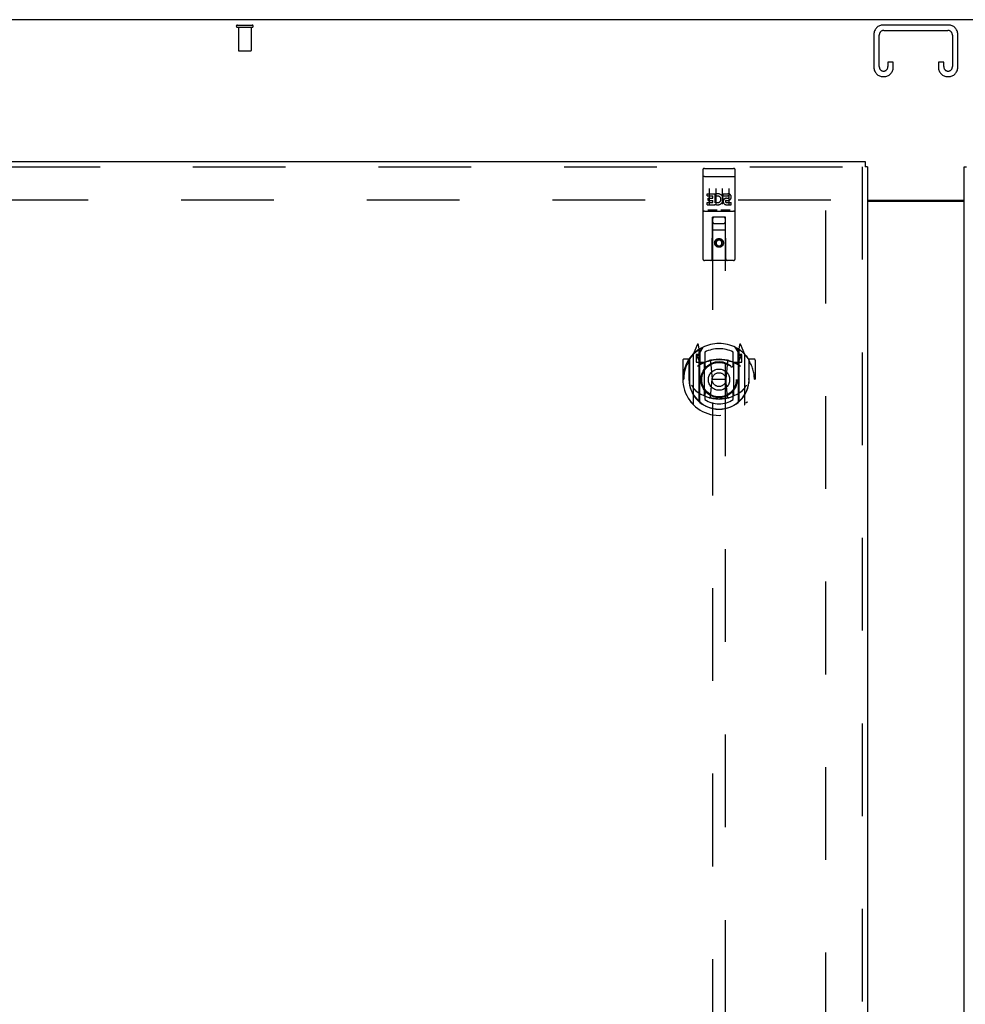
# Model space of a CAD drawing. Header units: inches. Extents: x 0 to 327, y 0 to 212.
# Tile 21 of 35: x 88 to 106, y 132 to 151. Entities that reach past the tile are written whole.
import ezdxf

# ---------------------------------------------------------------- set-up
doc = ezdxf.new("R2010")
doc.units = ezdxf.units.IN
doc.header["$LTSCALE"] = 17.980769
doc.header["$MEASUREMENT"] = 0
doc.linetypes.add('HIDDEN', pattern=[0.2, 0.1, -0.1])
doc.layers.get('0').update_dxf_attribs({"linetype": 'CONTINUOUS'})
for name, color, linetype in [('DEFAULT_2', 8, 'HIDDEN'), ('LEFTHAND_DOOR_ASSEMBLY', 7, 'CONTINUOUS'), ('RIGHTHAND_DOOR_ASSEMBLY', 7, 'CONTINUOUS')]:
    doc.layers.add(name, color=color, linetype=linetype)

msp = doc.modelspace()

# ---------------------------------------------------------------- linework, layer by layer
at = {"color": 3, "linetype": 'Continuous'}
for p, q in [((141.061, 150.621), (69.165, 150.621)), ((104.176, 147.121), (106.051, 147.121)), ((104.176, 147.106), (106.051, 147.106))]:
    msp.add_line(p, q, dxfattribs=at)
at = {"layer": 'DEFAULT_2', "color": 8, "linetype": 'HIDDEN'}
for p, q in [((91.971, 150.517), (92.255, 150.517)), ((91.971, 150.474), (92.255, 150.474)), ((91.989, 150.474), (91.989, 150.027)), ((92.237, 150.474), (92.237, 150.027)), ((105.746, 150.517), (104.481, 150.517)), ((104.301, 150.337), (104.301, 149.697)), ((104.405, 149.711), (104.405, 150.323)), ((104.495, 150.413), (105.732, 150.413)), ((105.822, 150.323), (105.822, 149.711)), ((105.926, 149.697), (105.926, 150.337)), ((91.999, 150.017), (92.227, 150.017)), ((104.572, 149.798), (104.572, 149.711)), ((104.676, 149.798), (104.572, 149.798)), ((104.676, 149.697), (104.676, 149.798)), ((105.551, 149.798), (105.551, 149.697)), ((105.655, 149.798), (105.551, 149.798)), ((105.655, 149.711), (105.655, 149.798)), ((104.481, 149.517), (104.496, 149.517)), ((105.731, 149.517), (105.746, 149.517)), ((103.467, 147.121), (70.863, 147.121)), ((103.363, 146.92), (103.363, 68.323))]:
    msp.add_line(p, q, dxfattribs=at)
for centre, radius, start, end in [((91.971, 150.496), 0.0215, 90, 270), ((92.255, 150.496), 0.0215, 270, 90), ((104.481, 150.337), 0.18, 90, 180), ((105.746, 150.337), 0.18, 0, 90), ((104.495, 150.323), 0.09, 90, 180), ((105.732, 150.323), 0.09, 0, 90), ((91.999, 150.027), 0.01, 180, 270), ((92.227, 150.027), 0.01, 270, 360), ((104.481, 149.697), 0.18, 180, 270), ((104.495, 149.711), 0.09, 180, 265.8584), ((104.482, 149.711), 0.09, 274.1416, 360), ((104.496, 149.697), 0.18, 270, 360), ((105.731, 149.697), 0.18, 180, 270), ((105.745, 149.711), 0.09, 180, 265.8584), ((105.732, 149.711), 0.09, 274.1416, 360), ((105.746, 149.697), 0.18, 270, 360)]:
    msp.add_arc(centre, radius, start, end, dxfattribs=at)
at = {"layer": 'LEFTHAND_DOOR_ASSEMBLY', "color": 3, "linetype": 'Continuous'}
for p, q in [((69.53, 147.871), (104.134, 147.871)), ((104.176, 147.767), (104.176, 67.475))]:
    msp.add_line(p, q, dxfattribs=at)
at = {"layer": 'LEFTHAND_DOOR_ASSEMBLY', "color": 8, "linetype": 'HIDDEN'}
for p, q in [((69.53, 147.767), (104.134, 147.767)), ((104.072, 147.767), (104.072, 67.475)), ((100.988, 147.709), (100.988, 145.984)), ((101.005, 147.58), (101.004, 147.58)), ((101.006, 147.58), (101.005, 147.58)), ((101.006, 147.58), (101.006, 147.58)), ((101.007, 147.58), (101.006, 147.58)), ((101.008, 147.58), (101.007, 147.58)), ((101.009, 147.58), (101.008, 147.58)), ((101.009, 147.58), (101.009, 147.58)), ((101.01, 147.58), (101.009, 147.58)), ((101.011, 147.581), (101.01, 147.58)), ((101.012, 147.581), (101.011, 147.581)), ((101.013, 147.581), (101.012, 147.581)), ((101.014, 147.581), (101.013, 147.581)), ((101.014, 147.581), (101.014, 147.581)), ((101.015, 147.581), (101.014, 147.581)), ((101.016, 147.581), (101.015, 147.581)), ((101.017, 147.581), (101.016, 147.581)), ((101.018, 147.581), (101.017, 147.581)), ((101.018, 147.739), (101.583, 147.739)), ((101.018, 147.581), (101.583, 147.581)), ((101.583, 147.581), (101.584, 147.581)), ((101.584, 147.581), (101.585, 147.581)), ((101.585, 147.581), (101.586, 147.581)), ((101.586, 147.581), (101.587, 147.581)), ((101.587, 147.581), (101.587, 147.581)), ((101.587, 147.581), (101.588, 147.581)), ((101.588, 147.581), (101.589, 147.581)), ((101.589, 147.581), (101.59, 147.581)), ((101.59, 147.581), (101.591, 147.58)), ((101.591, 147.58), (101.592, 147.58)), ((101.592, 147.58), (101.592, 147.58)), ((101.592, 147.58), (101.593, 147.58)), ((101.593, 147.58), (101.594, 147.58)), ((101.594, 147.58), (101.595, 147.58)), ((101.595, 147.58), (101.596, 147.58)), ((101.595, 147.58), (101.595, 147.58)), ((101.613, 145.984), (101.613, 147.709)), ((101.069, 147.204), (101.069, 147.246)), ((101.069, 147.246), (101.225, 147.246)), ((101.069, 147.204), (101.182, 147.204)), ((101.113, 147.348), (101.113, 147.042)), ((101.182, 147.161), (101.182, 147.204)), ((101.225, 147.068), (101.225, 147.246)), ((101.249, 147.198), (101.232, 147.237)), ((101.238, 147.348), (101.238, 147.042)), ((101.363, 147.348), (101.363, 147.042)), ((101.381, 147.204), (101.381, 147.246)), ((101.381, 147.246), (101.474, 147.246)), ((101.381, 147.204), (101.474, 147.204)), ((101.488, 147.348), (101.488, 147.042)), ((101.069, 147.033), (101.069, 147.075)), ((101.069, 147.075), (101.182, 147.075)), ((101.069, 147.033), (101.225, 147.033)), ((101.09, 147.119), (101.09, 147.161)), ((101.09, 147.161), (101.182, 147.161)), ((101.09, 147.119), (101.182, 147.119)), ((101.182, 147.075), (101.182, 147.119)), ((101.225, 147.068), (101.238, 147.087)), ((101.225, 147.033), (101.225, 147.045)), ((101.229, 147.043), (101.225, 147.045)), ((101.441, 147.119), (101.487, 147.119)), ((101.445, 147.16), (101.474, 147.16)), ((101.445, 147.075), (101.538, 147.075)), ((101.445, 147.033), (101.538, 147.033)), ((101.538, 147.033), (101.538, 147.075)), ((101.018, 146.911), (101.583, 146.911)), ((101.171, 145.984), (101.174, 146.794)), ((101.196, 146.794), (101.174, 146.794)), ((101.176, 146.794), (101.176, 109.792)), ((101.406, 146.794), (101.196, 146.794)), ((101.427, 146.794), (101.406, 146.794)), ((101.426, 109.792), (101.426, 146.794)), ((101.431, 145.984), (101.427, 146.794)), ((101.216, 146.669), (101.386, 146.669)), ((101.428, 146.544), (101.173, 146.544)), ((101.301, 146.366), (101.238, 146.329)), ((101.238, 146.329), (101.238, 146.257)), ((101.238, 146.329), (101.248, 146.324)), ((101.238, 146.257), (101.248, 146.263)), ((101.238, 146.257), (101.301, 146.221)), ((101.301, 146.354), (101.248, 146.324)), ((101.248, 146.324), (101.248, 146.263)), ((101.248, 146.263), (101.301, 146.233)), ((101.301, 146.366), (101.301, 146.354)), ((101.363, 146.329), (101.301, 146.366)), ((101.353, 146.324), (101.301, 146.354)), ((101.301, 146.233), (101.353, 146.263)), ((101.301, 146.221), (101.363, 146.257)), ((101.301, 146.221), (101.301, 146.233)), ((101.363, 146.329), (101.353, 146.324)), ((101.353, 146.263), (101.353, 146.324)), ((101.363, 146.257), (101.353, 146.263)), ((101.363, 146.257), (101.363, 146.329)), ((101.583, 145.954), (101.018, 145.954)), ((100.875, 144.32), (100.805, 144.144)), ((100.918, 144.236), (100.904, 144.317)), ((101.697, 144.317), (101.683, 144.236)), ((101.796, 144.144), (101.726, 144.32)), ((100.801, 144.133), (100.801, 143.166)), ((100.858, 144.129), (100.858, 143.979)), ((100.918, 144.129), (100.858, 144.129)), ((100.897, 144.215), (100.897, 144.215)), ((100.897, 144.215), (100.897, 144.214)), ((100.897, 144.215), (100.897, 144.214)), ((100.918, 143.22), (100.918, 144.236)), ((100.926, 144.164), (100.996, 144.273)), ((100.926, 143.22), (100.926, 144.223)), ((100.928, 144.198), (100.928, 143.991)), ((101.026, 144.176), (101.026, 143.923)), ((101.576, 143.923), (101.576, 144.176)), ((101.606, 144.273), (101.676, 144.164)), ((101.673, 143.991), (101.673, 144.198)), ((101.676, 143.22), (101.676, 144.223)), ((101.683, 144.236), (101.683, 143.22)), ((101.743, 144.129), (101.683, 144.129)), ((101.705, 144.214), (101.7, 144.218)), ((101.743, 143.979), (101.743, 144.129)), ((101.801, 143.166), (101.801, 144.133)), ((100.601, 144.023), (100.601, 143.65)), ((100.718, 144.038), (100.616, 144.038)), ((100.718, 144.038), (100.718, 143.65)), ((100.726, 144.023), (100.718, 144.038)), ((100.726, 144.036), (100.726, 143.578)), ((100.858, 143.979), (100.918, 143.979)), ((100.866, 144.096), (100.896, 144.05)), ((100.926, 144.104), (100.871, 144.104)), ((101.018, 143.978), (100.946, 143.978)), ((100.948, 143.971), (101.014, 143.971)), ((101.018, 143.337), (101.018, 143.968)), ((101.138, 143.994), (101.168, 143.65)), ((101.464, 143.994), (101.433, 143.65)), ((101.656, 143.978), (101.583, 143.978)), ((101.583, 143.968), (101.583, 143.337)), ((101.587, 143.971), (101.653, 143.971)), ((101.731, 144.104), (101.676, 144.104)), ((101.683, 143.979), (101.743, 143.979)), ((101.705, 144.05), (101.735, 144.096)), ((101.883, 144.038), (101.875, 144.023)), ((101.876, 144.036), (101.876, 143.578)), ((101.883, 143.65), (101.883, 144.038)), ((101.986, 144.038), (101.883, 144.038)), ((102.001, 144.023), (102.001, 143.65)), ((100.601, 143.65), (100.616, 143.65)), ((100.718, 143.65), (100.733, 143.65)), ((100.726, 143.578), (100.726, 143.575)), ((101.138, 143.31), (101.168, 143.65)), ((101.168, 143.65), (101.433, 143.65)), ((101.463, 143.31), (101.433, 143.65)), ((101.883, 143.65), (101.868, 143.65)), ((101.876, 143.578), (101.876, 143.575)), ((101.986, 143.65), (102.001, 143.65)), ((101.026, 143.362), (101.026, 143.259)), ((101.576, 143.259), (101.576, 143.362))]:
    msp.add_line(p, q, dxfattribs=at)
at = {"layer": 'LEFTHAND_DOOR_ASSEMBLY', "color": 7, "linetype": 'Continuous'}
for p in [(104.134, 147.871), (104.176, 147.767)]:
    msp.add_line(p, (104.134, 147.767), dxfattribs=at)
at = {"layer": 'LEFTHAND_DOOR_ASSEMBLY', "color": 8, "linetype": 'HIDDEN'}
for points in [[(101.004, 147.58), (101.004, 147.58), (101.003, 147.58), (101.003, 147.58), (101.003, 147.58), (101.002, 147.58), (101.002, 147.58), (101.002, 147.579), (101.001, 147.579), (101.001, 147.579), (101.001, 147.579), (101, 147.579), (101, 147.579), (101, 147.579), (100.999, 147.579), (100.999, 147.579), (100.999, 147.579), (100.998, 147.579), (100.998, 147.579), (100.998, 147.579), (100.997, 147.579), (100.997, 147.579), (100.997, 147.578), (100.996, 147.578), (100.996, 147.578), (100.996, 147.578), (100.996, 147.578), (100.995, 147.578), (100.995, 147.578), (100.995, 147.578), (100.994, 147.578), (100.994, 147.578), (100.994, 147.578), (100.994, 147.578), (100.993, 147.578), (100.993, 147.577), (100.993, 147.577), (100.993, 147.577), (100.993, 147.577), (100.992, 147.577), (100.992, 147.577), (100.992, 147.577), (100.992, 147.577), (100.992, 147.577), (100.991, 147.577), (100.991, 147.577), (100.991, 147.576), (100.991, 147.576), (100.991, 147.576), (100.99, 147.576), (100.99, 147.576), (100.99, 147.576), (100.99, 147.576), (100.99, 147.576), (100.99, 147.576), (100.99, 147.576), (100.989, 147.575), (100.989, 147.575), (100.989, 147.575), (100.989, 147.575), (100.989, 147.575), (100.989, 147.575), (100.989, 147.575), (100.989, 147.575), (100.989, 147.575), (100.989, 147.575), (100.989, 147.574), (100.989, 147.574), (100.988, 147.574), (100.988, 147.574), (100.988, 147.574), (100.988, 147.574), (100.988, 147.574), (100.988, 147.574), (100.988, 147.574), (100.988, 147.574), (100.988, 147.573), (100.988, 147.573)], [(101.596, 147.58), (101.597, 147.58), (101.597, 147.58), (101.598, 147.58), (101.598, 147.58), (101.598, 147.58), (101.599, 147.58), (101.599, 147.58), (101.6, 147.58), (101.6, 147.579), (101.6, 147.579), (101.601, 147.579), (101.601, 147.579), (101.601, 147.579), (101.602, 147.579), (101.602, 147.579), (101.602, 147.579), (101.603, 147.579), (101.603, 147.579), (101.603, 147.579), (101.604, 147.579), (101.604, 147.579), (101.604, 147.579), (101.604, 147.579), (101.605, 147.578), (101.605, 147.578), (101.605, 147.578), (101.606, 147.578), (101.606, 147.578), (101.606, 147.578), (101.606, 147.578), (101.607, 147.578), (101.607, 147.578), (101.607, 147.578), (101.607, 147.578), (101.608, 147.578), (101.608, 147.578), (101.608, 147.577), (101.608, 147.577), (101.609, 147.577), (101.609, 147.577), (101.609, 147.577), (101.609, 147.577), (101.609, 147.577), (101.61, 147.577), (101.61, 147.577), (101.61, 147.577), (101.61, 147.577), (101.61, 147.576), (101.611, 147.576), (101.611, 147.576), (101.611, 147.576), (101.611, 147.576), (101.611, 147.576), (101.611, 147.576), (101.612, 147.576), (101.612, 147.576), (101.612, 147.576), (101.612, 147.575), (101.612, 147.575), (101.612, 147.575), (101.612, 147.575), (101.612, 147.575), (101.612, 147.575), (101.613, 147.575), (101.613, 147.575), (101.613, 147.575), (101.613, 147.575), (101.613, 147.574), (101.613, 147.574), (101.613, 147.574), (101.613, 147.574), (101.613, 147.574), (101.613, 147.574), (101.613, 147.574), (101.613, 147.574), (101.613, 147.574), (101.613, 147.574), (101.613, 147.573), (101.613, 147.573)], [(101.262, 146.927), (101.09, 146.927), (101.089, 146.927), (101.089, 146.927), (101.089, 146.927), (101.089, 146.927), (101.089, 146.927), (101.088, 146.927), (101.088, 146.927), (101.088, 146.927), (101.088, 146.927), (101.088, 146.927), (101.087, 146.927), (101.087, 146.927), (101.087, 146.927), (101.087, 146.927), (101.087, 146.927), (101.087, 146.927), (101.086, 146.927), (101.086, 146.927), (101.086, 146.927), (101.086, 146.927), (101.086, 146.927), (101.086, 146.927), (101.086, 146.927), (101.085, 146.927), (101.085, 146.927), (101.085, 146.927), (101.085, 146.927), (101.085, 146.927), (101.085, 146.927), (101.085, 146.927), (101.085, 146.927), (101.084, 146.927), (101.084, 146.927), (101.084, 146.927), (101.084, 146.928), (101.084, 146.928), (101.084, 146.928), (101.084, 146.928), (101.084, 146.928), (101.084, 146.928), (101.084, 146.928), (101.083, 146.928), (101.083, 146.928), (101.083, 146.928), (101.083, 146.928)], [(101.268, 146.928), (101.268, 146.928), (101.268, 146.928), (101.268, 146.928), (101.268, 146.928), (101.268, 146.928), (101.268, 146.928), (101.268, 146.928), (101.267, 146.928), (101.267, 146.928), (101.267, 146.928), (101.267, 146.927), (101.267, 146.927), (101.267, 146.927), (101.267, 146.927), (101.267, 146.927), (101.267, 146.927), (101.266, 146.927), (101.266, 146.927), (101.266, 146.927), (101.266, 146.927), (101.266, 146.927), (101.266, 146.927), (101.266, 146.927), (101.266, 146.927), (101.265, 146.927), (101.265, 146.927), (101.265, 146.927), (101.265, 146.927), (101.265, 146.927), (101.265, 146.927), (101.264, 146.927), (101.264, 146.927), (101.264, 146.927), (101.264, 146.927), (101.264, 146.927), (101.264, 146.927), (101.263, 146.927), (101.263, 146.927), (101.263, 146.927), (101.263, 146.927), (101.263, 146.927), (101.262, 146.927), (101.262, 146.927), (101.262, 146.927), (101.262, 146.927), (101.262, 146.927)], [(101.512, 146.927), (101.34, 146.927), (101.339, 146.927), (101.339, 146.927), (101.339, 146.927), (101.339, 146.927), (101.339, 146.927), (101.338, 146.927), (101.338, 146.927), (101.338, 146.927), (101.338, 146.927), (101.338, 146.927), (101.337, 146.927), (101.337, 146.927), (101.337, 146.927), (101.337, 146.927), (101.337, 146.927), (101.337, 146.927), (101.336, 146.927), (101.336, 146.927), (101.336, 146.927), (101.336, 146.927), (101.336, 146.927), (101.336, 146.927), (101.336, 146.927), (101.335, 146.927), (101.335, 146.927), (101.335, 146.927), (101.335, 146.927), (101.335, 146.927), (101.335, 146.927), (101.335, 146.927), (101.335, 146.927), (101.334, 146.927), (101.334, 146.927), (101.334, 146.927), (101.334, 146.928), (101.334, 146.928), (101.334, 146.928), (101.334, 146.928), (101.334, 146.928), (101.334, 146.928), (101.334, 146.928), (101.333, 146.928), (101.333, 146.928), (101.333, 146.928), (101.333, 146.928)], [(101.518, 146.928), (101.518, 146.928), (101.518, 146.928), (101.518, 146.928), (101.518, 146.928), (101.518, 146.928), (101.518, 146.928), (101.518, 146.928), (101.517, 146.928), (101.517, 146.928), (101.517, 146.928), (101.517, 146.927), (101.517, 146.927), (101.517, 146.927), (101.517, 146.927), (101.517, 146.927), (101.517, 146.927), (101.516, 146.927), (101.516, 146.927), (101.516, 146.927), (101.516, 146.927), (101.516, 146.927), (101.516, 146.927), (101.516, 146.927), (101.516, 146.927), (101.515, 146.927), (101.515, 146.927), (101.515, 146.927), (101.515, 146.927), (101.515, 146.927), (101.515, 146.927), (101.514, 146.927), (101.514, 146.927), (101.514, 146.927), (101.514, 146.927), (101.514, 146.927), (101.514, 146.927), (101.513, 146.927), (101.513, 146.927), (101.513, 146.927), (101.513, 146.927), (101.513, 146.927), (101.512, 146.927), (101.512, 146.927), (101.512, 146.927), (101.512, 146.927), (101.512, 146.927)], [(100.755, 144.089), (100.756, 144.089), (100.757, 144.09), (100.757, 144.091), (100.758, 144.092), (100.759, 144.093), (100.76, 144.093), (100.76, 144.094), (100.761, 144.095), (100.762, 144.096), (100.763, 144.096), (100.763, 144.097), (100.764, 144.098), (100.765, 144.099), (100.766, 144.099), (100.767, 144.1), (100.767, 144.101), (100.768, 144.101), (100.769, 144.102), (100.77, 144.103), (100.771, 144.103), (100.771, 144.104), (100.772, 144.104), (100.773, 144.105), (100.774, 144.106), (100.775, 144.106), (100.776, 144.107), (100.777, 144.107), (100.778, 144.108), (100.779, 144.108), (100.779, 144.109), (100.78, 144.109), (100.781, 144.11), (100.782, 144.11), (100.783, 144.11)], [(101.818, 144.11), (101.819, 144.11), (101.82, 144.11), (101.821, 144.109), (101.822, 144.109), (101.823, 144.108), (101.824, 144.108), (101.825, 144.107), (101.826, 144.107), (101.826, 144.106), (101.827, 144.106), (101.828, 144.105), (101.829, 144.104), (101.83, 144.104), (101.831, 144.103), (101.832, 144.103), (101.832, 144.102), (101.833, 144.101), (101.834, 144.101), (101.835, 144.1), (101.836, 144.099), (101.836, 144.099), (101.837, 144.098), (101.838, 144.097), (101.839, 144.096), (101.84, 144.096), (101.84, 144.095), (101.841, 144.094), (101.842, 144.093), (101.843, 144.093), (101.843, 144.092), (101.844, 144.091), (101.845, 144.09), (101.845, 144.089), (101.846, 144.089)], [(100.768, 143.536), (100.771, 143.531), (100.774, 143.526), (100.777, 143.521), (100.78, 143.517), (100.783, 143.512), (100.786, 143.508), (100.788, 143.504), (100.791, 143.5), (100.794, 143.496), (100.796, 143.493), (100.798, 143.489), (100.801, 143.486), (100.803, 143.483), (100.806, 143.48), (100.808, 143.477), (100.81, 143.474), (100.812, 143.471), (100.814, 143.468), (100.816, 143.466), (100.818, 143.463), (100.82, 143.461), (100.822, 143.459), (100.824, 143.456), (100.826, 143.454), (100.828, 143.452), (100.83, 143.45), (100.832, 143.449), (100.833, 143.447), (100.835, 143.445), (100.837, 143.443), (100.839, 143.442), (100.84, 143.44), (100.842, 143.439), (100.843, 143.437), (100.845, 143.436), (100.846, 143.435)], [(101.755, 143.435), (101.757, 143.436), (101.758, 143.437), (101.76, 143.439), (101.761, 143.44), (101.763, 143.442), (101.765, 143.443), (101.766, 143.445), (101.768, 143.447), (101.77, 143.449), (101.771, 143.45), (101.773, 143.452), (101.775, 143.454), (101.777, 143.456), (101.779, 143.459), (101.781, 143.461), (101.783, 143.463), (101.785, 143.466), (101.787, 143.468), (101.789, 143.471), (101.791, 143.474), (101.794, 143.477), (101.796, 143.479), (101.798, 143.483), (101.8, 143.486), (101.803, 143.489), (101.805, 143.493), (101.808, 143.496), (101.81, 143.5), (101.813, 143.504), (101.816, 143.508), (101.818, 143.512), (101.821, 143.517), (101.824, 143.521), (101.827, 143.526), (101.83, 143.531), (101.833, 143.536)], [(100.783, 143.189), (100.782, 143.189), (100.781, 143.19), (100.78, 143.19), (100.779, 143.191), (100.779, 143.191), (100.778, 143.192), (100.777, 143.192), (100.776, 143.193), (100.775, 143.193), (100.774, 143.194), (100.773, 143.194), (100.772, 143.195), (100.771, 143.196), (100.771, 143.196), (100.77, 143.197), (100.769, 143.197), (100.768, 143.198), (100.767, 143.199), (100.767, 143.199), (100.766, 143.2), (100.765, 143.201), (100.764, 143.202), (100.763, 143.202), (100.763, 143.203), (100.762, 143.204), (100.761, 143.204), (100.76, 143.205), (100.76, 143.206), (100.759, 143.207), (100.758, 143.208), (100.757, 143.208), (100.757, 143.209), (100.756, 143.21), (100.755, 143.211)], [(101.489, 143.293), (101.483, 143.291), (101.478, 143.29), (101.472, 143.289), (101.467, 143.287), (101.462, 143.286), (101.456, 143.285), (101.451, 143.283), (101.445, 143.282), (101.44, 143.281), (101.434, 143.28), (101.429, 143.279), (101.423, 143.278), (101.418, 143.277), (101.412, 143.276), (101.407, 143.275), (101.401, 143.274), (101.396, 143.274), (101.39, 143.273), (101.384, 143.272), (101.379, 143.272), (101.373, 143.271), (101.368, 143.27), (101.362, 143.27), (101.357, 143.269), (101.351, 143.269), (101.345, 143.269), (101.34, 143.268), (101.334, 143.268), (101.329, 143.268), (101.323, 143.268), (101.317, 143.267), (101.312, 143.267), (101.306, 143.267), (101.301, 143.267), (101.295, 143.267), (101.29, 143.267), (101.284, 143.267), (101.278, 143.268), (101.273, 143.268), (101.267, 143.268), (101.262, 143.268), (101.256, 143.269), (101.25, 143.269), (101.245, 143.269), (101.239, 143.27), (101.234, 143.27), (101.228, 143.271), (101.223, 143.272), (101.217, 143.272), (101.211, 143.273), (101.206, 143.274), (101.2, 143.274), (101.195, 143.275), (101.189, 143.276), (101.184, 143.277), (101.178, 143.278), (101.173, 143.279), (101.167, 143.28), (101.162, 143.281), (101.156, 143.282), (101.151, 143.283), (101.145, 143.285), (101.14, 143.286), (101.134, 143.287), (101.129, 143.289), (101.124, 143.29), (101.118, 143.291), (101.113, 143.293)], [(101.846, 143.211), (101.845, 143.21), (101.845, 143.209), (101.844, 143.208), (101.843, 143.208), (101.843, 143.207), (101.842, 143.206), (101.841, 143.205), (101.84, 143.204), (101.84, 143.204), (101.839, 143.203), (101.838, 143.202), (101.837, 143.202), (101.836, 143.201), (101.836, 143.2), (101.835, 143.199), (101.834, 143.199), (101.833, 143.198), (101.832, 143.197), (101.832, 143.197), (101.831, 143.196), (101.83, 143.196), (101.829, 143.195), (101.828, 143.194), (101.827, 143.194), (101.826, 143.193), (101.826, 143.193), (101.825, 143.192), (101.824, 143.192), (101.823, 143.191), (101.822, 143.191), (101.821, 143.19), (101.82, 143.19), (101.819, 143.189), (101.818, 143.189)]]:
    msp.add_lwpolyline(points, dxfattribs=at)
for centre, radius in [((101.301, 146.294), 0.085), ((101.301, 146.294), 0.0845), ((101.301, 143.643), 0.35), ((101.301, 143.643), 0.335), ((101.301, 143.643), 0.205), ((101.301, 143.643), 0.133)]:
    msp.add_circle(centre, radius, dxfattribs=at)
for centre, radius, start, end in [((101.018, 147.709), 0.03, 90, 180), ((101.583, 147.709), 0.03, 0, 90), ((101.275, 147.139), 0.107, 244.2636, 113.4027), ((101.275, 147.139), 0.0639, 234.8895, 113.4026), ((101.474, 147.182), 0.0644, 282.2995, 90.0775), ((101.474, 147.182), 0.0219, 269.9011, 90), ((101.445, 147.096), 0.0635, 90, 270), ((101.445, 147.097), 0.0219, 100.307, 270), ((101.018, 146.881), 0.03, 90, 180), ((101.216, 146.754), 0.04, 90, 180), ((101.386, 146.754), 0.04, 0, 90), ((101.583, 146.881), 0.03, 0, 90), ((101.216, 146.709), 0.04, 180, 270), ((101.386, 146.709), 0.04, 270, 360), ((101.018, 145.984), 0.03, 180, 270), ((101.141, 145.984), 0.03, 270, 360), ((101.461, 145.984), 0.03, 180, 270), ((101.583, 145.984), 0.03, 270, 360), ((101.301, 143.643), 0.7, 35.2961, 144.7039), ((100.889, 144.314), 0.015, 10, 158.1959), ((101.712, 144.314), 0.015, 21.8041, 170), ((101.301, 143.65), 0.7, 125.5126, 54.4874), ((100.816, 144.133), 0.015, 135.0748, 180), ((100.906, 144.203), 0.02, 0, 125.5126), ((100.908, 144.198), 0.02, 0, 125.2543), ((100.946, 144.223), 0.02, 121.4688, 179.9992), ((101.301, 143.643), 0.6, 62.7204, 117.2796), ((101.656, 144.223), 0.02, 0, 58.5295), ((101.693, 144.198), 0.02, 54.7457, 180), ((101.696, 144.203), 0.02, 54.4874, 180), ((101.786, 144.133), 0.015, 0, 44.9252), ((100.616, 144.023), 0.015, 90, 180), ((101.301, 143.65), 0.685, 146.9885, 180), ((100.746, 144.036), 0.02, 144.7039, 180), ((100.871, 144.099), 0.005, 90, 212.6792), ((101.301, 143.337), 0.7, 53.2319, 126.7681), ((100.738, 143.949), 0.188, 0, 32.6792), ((100.946, 143.998), 0.02, 180, 270), ((100.948, 143.991), 0.02, 180, 270), ((101.014, 143.991), 0.02, 270, 293.464), ((101.033, 143.968), 0.015, 112.9863, 180), ((101.301, 143.33), 0.7, 66.536, 113.464), ((101.301, 143.643), 0.343, 48.8739, 131.1261), ((101.118, 143.992), 0.02, 5.0796, 105.6131), ((101.484, 143.992), 0.02, 74.3869, 174.9204), ((101.568, 143.968), 0.015, 0, 67.0137), ((101.587, 143.991), 0.02, 246.536, 270), ((101.653, 143.991), 0.02, 270, 360), ((101.656, 143.998), 0.02, 270, 360), ((101.864, 143.949), 0.188, 147.3208, 180), ((101.731, 144.099), 0.005, 327.3208, 90), ((101.856, 144.036), 0.02, 0, 35.2961), ((101.301, 143.65), 0.685, 0, 33.0115), ((101.986, 144.023), 0.015, 0, 90), ((101.056, 143.923), 0.03, 180, 311.1261), ((101.546, 143.923), 0.03, 228.8739, 360), ((101.301, 143.652), 0.583, 180.2464, 359.7536), ((100.746, 143.578), 0.02, 180, 187.6622), ((101.301, 143.653), 0.58, 187.6622, 352.3378), ((101.856, 143.578), 0.02, 352.3378, 360), ((101.301, 143.967), 0.7, 229.529, 310.471), ((101.056, 143.362), 0.03, 48.8739, 180), ((101.301, 143.643), 0.343, 228.8739, 311.1261), ((101.546, 143.362), 0.03, 0, 131.1261), ((100.816, 143.166), 0.015, 180, 224.9252), ((100.933, 143.22), 0.015, 180, 229.6413), ((100.946, 143.22), 0.02, 180, 230.6594), ((101.033, 143.337), 0.015, 180, 247.0137), ((101.301, 143.653), 0.48, 235.0461, 304.9539), ((101.118, 143.312), 0.02, 254.4248, 354.9204), ((101.483, 143.312), 0.02, 185.0796, 285.5752), ((101.568, 143.337), 0.015, 292.9863, 360), ((101.656, 143.22), 0.02, 309.3378, 359.9984), ((101.668, 143.22), 0.015, 310.3587, 360), ((101.786, 143.166), 0.015, 315.0748, 360)]:
    msp.add_arc(centre, radius, start, end, dxfattribs=at)
at = {"layer": 'RIGHTHAND_DOOR_ASSEMBLY', "color": 3, "linetype": 'Continuous'}
msp.add_line((106.051, 67.475), (106.051, 147.767), dxfattribs=at)
at = {"layer": 'RIGHTHAND_DOOR_ASSEMBLY', "color": 7, "linetype": 'Continuous'}
msp.add_line((106.051, 147.767), (106.093, 147.767), dxfattribs=at)

doc.saveas('drawing.dxf')
